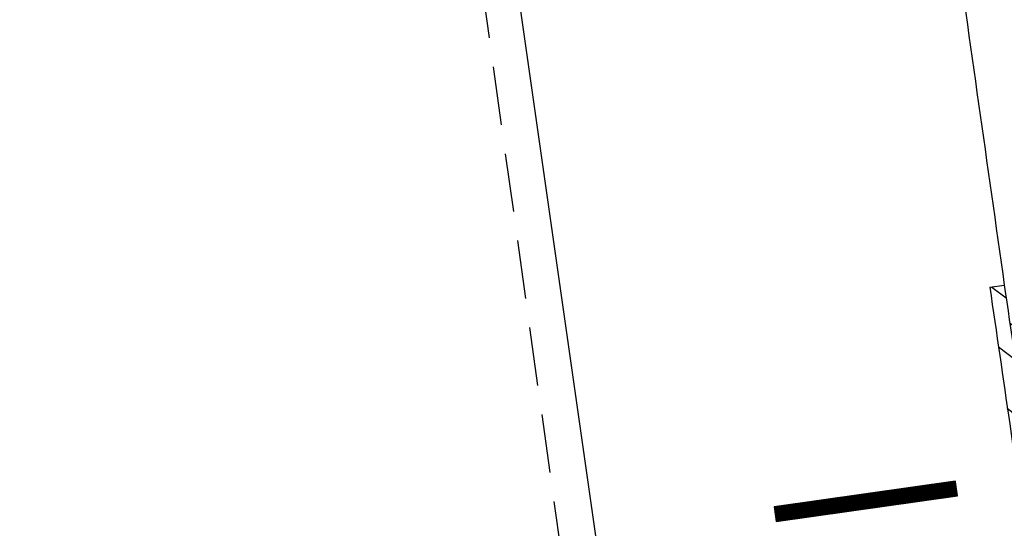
# Model space of a CAD drawing. Extents: x 446577 to 447240, y 443630 to 444842.
# Tile 56 of 71: x 446801 to 446835, y 444438 to 444455. Entities that reach past the tile are written whole.
import ezdxf

# ---------------------------------------------------------------- set-up
doc = ezdxf.new("R2010")
doc.units = 0
doc.header["$LTSCALE"] = 2
doc.header["$MEASUREMENT"] = 0
for name, pattern in [('ACAD_ISO03W100', [0.5, 0.25, -0.25]), ('AUSGEZOGEN', [0]), ('GESTRICH-X2', [1.5, 1, -0.5])]:
    doc.linetypes.add(name, pattern=pattern)
doc.layers.get('0').update_dxf_attribs({"linetype": 'AUSGEZOGEN'})
for name, color, linetype in [('FBR', 8, 'CONTINUOUS'), ('GEF', 7, 'CONTINUOUS'), ('Ingenieurbauwerke', 15, 'CONTINUOUS'), ('KANAL', 7, 'GESTRICH-X2'), ('SCHLITZRINNE', 8, 'AUSGEZOGEN')]:
    doc.layers.add(name, color=color, linetype=linetype)

# ---------------------------------------------------------------- blocks, each defined once
blk = doc.blocks.new('*X26')
at = {"color": 0}
for p, q in [((75.476, 275.596), (75.966, 276.086)), ((75.476, 275.605), (75.957, 276.086)), ((75.476, 275.614), (75.948, 276.086)), ((75.476, 275.622), (75.939, 276.086)), ((75.476, 275.631), (75.93, 276.086)), ((75.476, 275.64), (75.921, 276.086)), ((75.476, 275.649), (75.913, 276.086)), ((75.476, 275.658), (75.904, 276.086)), ((75.476, 275.667), (75.895, 276.086)), ((75.476, 275.675), (75.886, 276.086)), ((75.476, 275.684), (75.877, 276.086)), ((75.476, 275.693), (75.868, 276.086)), ((75.476, 275.702), (75.86, 276.086)), ((75.476, 275.711), (75.851, 276.086)), ((75.476, 275.72), (75.842, 276.086)), ((75.476, 275.728), (75.833, 276.086)), ((75.476, 275.737), (75.824, 276.086)), ((75.476, 275.746), (75.815, 276.086)), ((75.476, 275.755), (75.807, 276.086)), ((75.476, 275.764), (75.798, 276.086)), ((75.476, 275.773), (75.789, 276.086)), ((75.476, 275.781), (75.78, 276.086)), ((75.476, 275.79), (75.771, 276.086)), ((75.476, 275.799), (75.762, 276.086)), ((75.476, 275.808), (75.754, 276.086)), ((75.476, 275.817), (75.745, 276.086)), ((75.476, 275.826), (75.736, 276.086)), ((75.476, 275.834), (75.727, 276.086)), ((75.476, 275.843), (75.718, 276.086)), ((75.476, 275.852), (75.709, 276.086)), ((75.476, 275.861), (75.7, 276.086)), ((75.476, 275.87), (75.692, 276.086)), ((75.476, 275.879), (75.683, 276.086)), ((75.476, 275.888), (75.674, 276.086)), ((75.476, 275.896), (75.665, 276.086)), ((75.476, 275.905), (75.656, 276.086)), ((75.476, 275.914), (75.647, 276.086)), ((75.476, 275.923), (75.639, 276.086)), ((75.476, 275.932), (75.63, 276.086)), ((75.476, 275.941), (75.621, 276.086)), ((75.476, 275.949), (75.612, 276.086)), ((75.476, 275.958), (75.603, 276.086)), ((75.476, 275.967), (75.594, 276.086)), ((75.476, 275.976), (75.586, 276.086)), ((75.476, 275.985), (75.577, 276.086)), ((75.476, 275.994), (75.568, 276.086)), ((75.476, 276.002), (75.559, 276.086)), ((75.476, 276.011), (75.55, 276.086)), ((75.476, 276.02), (75.541, 276.086)), ((75.476, 276.029), (75.533, 276.086)), ((75.476, 276.038), (75.524, 276.086)), ((75.476, 276.047), (75.515, 276.086)), ((75.476, 276.055), (75.506, 276.086)), ((75.476, 276.064), (75.497, 276.086)), ((75.476, 276.073), (75.488, 276.086)), ((75.476, 275.587), (75.973, 276.084)), ((75.476, 275.578), (75.973, 276.075)), ((75.476, 275.569), (75.973, 276.067)), ((75.476, 275.56), (75.973, 276.058)), ((75.476, 275.552), (75.973, 276.049)), ((75.476, 275.543), (75.973, 276.04)), ((75.476, 275.534), (75.973, 276.031)), ((75.476, 275.525), (75.973, 276.022)), ((75.476, 275.516), (75.973, 276.014)), ((75.476, 275.507), (75.973, 276.005)), ((75.476, 275.499), (75.973, 275.996)), ((75.476, 275.49), (75.973, 275.987)), ((75.476, 275.481), (75.973, 275.978)), ((75.476, 275.472), (75.973, 275.969)), ((75.476, 275.463), (75.973, 275.961)), ((75.476, 275.454), (75.973, 275.952)), ((75.476, 275.446), (75.973, 275.943)), ((75.476, 275.437), (75.973, 275.934)), ((75.476, 275.428), (75.973, 275.925)), ((75.476, 275.419), (75.973, 275.916)), ((75.476, 275.41), (75.973, 275.907)), ((75.476, 275.401), (75.973, 275.899)), ((75.476, 275.393), (75.973, 275.89)), ((75.476, 275.384), (75.973, 275.881)), ((75.476, 275.375), (75.973, 275.872)), ((75.476, 275.366), (75.973, 275.863)), ((75.476, 275.357), (75.973, 275.854)), ((75.476, 275.348), (75.973, 275.846)), ((75.476, 275.34), (75.973, 275.837)), ((75.476, 275.331), (75.973, 275.828)), ((75.476, 275.322), (75.973, 275.819)), ((75.476, 275.313), (75.973, 275.81)), ((75.476, 275.304), (75.973, 275.801)), ((75.476, 275.295), (75.973, 275.793)), ((75.476, 275.286), (75.973, 275.784)), ((75.476, 275.278), (75.973, 275.775)), ((75.476, 275.269), (75.973, 275.766)), ((75.476, 275.26), (75.973, 275.757)), ((75.476, 275.251), (75.973, 275.748)), ((75.476, 275.242), (75.973, 275.74)), ((75.476, 275.233), (75.973, 275.731)), ((75.476, 275.225), (75.973, 275.722)), ((75.476, 275.216), (75.973, 275.713)), ((75.476, 275.207), (75.973, 275.704)), ((75.476, 275.198), (75.973, 275.695)), ((75.476, 275.189), (75.973, 275.687)), ((75.476, 275.18), (75.973, 275.678)), ((75.476, 275.172), (75.973, 275.669)), ((75.476, 275.163), (75.973, 275.66)), ((75.476, 275.154), (75.973, 275.651)), ((75.476, 275.145), (75.973, 275.642)), ((75.476, 275.136), (75.973, 275.633)), ((75.476, 275.127), (75.973, 275.625)), ((75.476, 275.119), (75.973, 275.616)), ((75.476, 275.11), (75.973, 275.607)), ((75.476, 275.101), (75.973, 275.598)), ((75.476, 275.092), (75.973, 275.589)), ((75.476, 275.083), (75.973, 275.58)), ((75.476, 275.074), (75.973, 275.572)), ((75.476, 275.066), (75.973, 275.563)), ((75.476, 275.057), (75.973, 275.554)), ((75.476, 275.048), (75.973, 275.545)), ((75.476, 275.039), (75.973, 275.536)), ((75.476, 275.03), (75.973, 275.527)), ((75.476, 275.021), (75.973, 275.519)), ((75.476, 275.012), (75.973, 275.51)), ((75.476, 275.004), (75.973, 275.501)), ((75.476, 274.995), (75.973, 275.492)), ((75.476, 274.986), (75.973, 275.483)), ((75.476, 274.977), (75.973, 275.474)), ((75.476, 274.968), (75.973, 275.466)), ((75.476, 274.959), (75.973, 275.457)), ((75.476, 274.951), (75.973, 275.448)), ((75.476, 274.942), (75.973, 275.439)), ((75.476, 274.933), (75.973, 275.43)), ((75.476, 274.924), (75.973, 275.421)), ((75.476, 274.915), (75.973, 275.413)), ((75.476, 274.906), (75.973, 275.404)), ((75.476, 274.898), (75.973, 275.395)), ((75.476, 274.889), (75.973, 275.386)), ((75.476, 274.88), (75.973, 275.377)), ((75.476, 274.871), (75.973, 275.368)), ((75.476, 274.862), (75.973, 275.359)), ((75.476, 274.853), (75.973, 275.351)), ((75.476, 274.845), (75.973, 275.342)), ((75.476, 274.836), (75.973, 275.333)), ((75.476, 274.827), (75.973, 275.324)), ((75.476, 274.818), (75.973, 275.315)), ((75.476, 274.809), (75.973, 275.306)), ((75.476, 274.8), (75.973, 275.298)), ((75.476, 274.792), (75.973, 275.289)), ((75.476, 274.783), (75.973, 275.28)), ((75.476, 274.774), (75.973, 275.271)), ((75.476, 274.765), (75.973, 275.262)), ((75.476, 274.756), (75.973, 275.253)), ((75.476, 274.747), (75.973, 275.245)), ((75.476, 274.738), (75.973, 275.236)), ((75.476, 274.73), (75.973, 275.227)), ((75.476, 274.721), (75.973, 275.218)), ((75.476, 274.712), (75.973, 275.209)), ((75.476, 274.703), (75.973, 275.2)), ((75.476, 274.694), (75.973, 275.192)), ((75.476, 274.685), (75.973, 275.183)), ((75.476, 274.677), (75.973, 275.174)), ((75.476, 274.668), (75.973, 275.165)), ((75.476, 274.659), (75.973, 275.156)), ((75.476, 274.65), (75.973, 275.147)), ((75.476, 274.641), (75.973, 275.139)), ((75.476, 274.632), (75.973, 275.13)), ((75.476, 274.624), (75.973, 275.121)), ((75.476, 274.615), (75.973, 275.112)), ((75.476, 274.606), (75.973, 275.103)), ((75.476, 274.597), (75.973, 275.094)), ((75.476, 274.588), (75.973, 275.085)), ((75.476, 274.579), (75.973, 275.077)), ((75.476, 274.571), (75.973, 275.068)), ((75.476, 274.562), (75.973, 275.059)), ((75.476, 274.553), (75.973, 275.05)), ((75.476, 274.544), (75.973, 275.041)), ((75.476, 274.535), (75.973, 275.032)), ((75.476, 274.526), (75.973, 275.024)), ((75.476, 274.518), (75.973, 275.015)), ((75.476, 274.509), (75.973, 275.006)), ((75.476, 274.5), (75.973, 274.997)), ((75.476, 274.491), (75.973, 274.988)), ((75.476, 274.482), (75.973, 274.979)), ((75.476, 274.473), (75.973, 274.971)), ((75.476, 274.464), (75.973, 274.962)), ((75.476, 274.456), (75.973, 274.953)), ((75.476, 274.447), (75.973, 274.944)), ((75.476, 274.438), (75.973, 274.935)), ((75.476, 274.429), (75.973, 274.926)), ((75.476, 274.42), (75.973, 274.918)), ((75.476, 274.411), (75.973, 274.909)), ((75.476, 274.403), (75.973, 274.9)), ((75.476, 274.394), (75.973, 274.891)), ((75.476, 274.385), (75.973, 274.882)), ((75.476, 274.376), (75.973, 274.873)), ((75.476, 274.367), (75.973, 274.865)), ((75.476, 274.358), (75.973, 274.856)), ((75.476, 274.35), (75.973, 274.847)), ((75.476, 274.341), (75.973, 274.838)), ((75.476, 274.332), (75.973, 274.829)), ((75.476, 274.323), (75.973, 274.82)), ((75.476, 274.314), (75.973, 274.811)), ((75.476, 274.305), (75.973, 274.803)), ((75.476, 274.297), (75.973, 274.794)), ((75.476, 274.288), (75.973, 274.785)), ((75.476, 274.279), (75.973, 274.776)), ((75.476, 274.27), (75.973, 274.767)), ((75.476, 274.261), (75.973, 274.758)), ((75.476, 274.252), (75.973, 274.75)), ((75.476, 274.243), (75.973, 274.741)), ((75.476, 274.235), (75.973, 274.732)), ((75.476, 274.226), (75.973, 274.723)), ((75.476, 274.217), (75.973, 274.714)), ((75.476, 274.208), (75.973, 274.705)), ((75.476, 274.199), (75.973, 274.697)), ((75.476, 274.19), (75.973, 274.688)), ((75.476, 274.182), (75.973, 274.679)), ((75.476, 274.173), (75.973, 274.67)), ((75.476, 274.164), (75.973, 274.661)), ((75.476, 274.155), (75.973, 274.652)), ((75.476, 274.146), (75.973, 274.644)), ((75.476, 274.137), (75.973, 274.635)), ((75.476, 274.129), (75.973, 274.626)), ((75.476, 274.12), (75.973, 274.617)), ((75.476, 274.111), (75.973, 274.608)), ((75.476, 274.102), (75.973, 274.599)), ((75.476, 274.093), (75.973, 274.59)), ((75.476, 274.084), (75.973, 274.582)), ((75.476, 274.076), (75.973, 274.573)), ((75.476, 274.067), (75.973, 274.564)), ((75.476, 274.058), (75.973, 274.555)), ((75.476, 274.049), (75.973, 274.546)), ((75.476, 274.04), (75.973, 274.537)), ((75.476, 274.031), (75.973, 274.529)), ((75.476, 274.023), (75.973, 274.52)), ((75.476, 274.014), (75.973, 274.511)), ((75.476, 274.005), (75.973, 274.502)), ((75.476, 273.996), (75.973, 274.493)), ((75.476, 273.987), (75.973, 274.484)), ((75.476, 273.978), (75.973, 274.476)), ((75.476, 273.969), (75.973, 274.467)), ((75.476, 273.961), (75.973, 274.458)), ((75.476, 273.952), (75.973, 274.449)), ((75.476, 273.943), (75.973, 274.44)), ((75.476, 273.934), (75.973, 274.431)), ((75.476, 273.925), (75.973, 274.423)), ((75.476, 273.916), (75.973, 274.414)), ((75.476, 273.908), (75.973, 274.405)), ((75.476, 273.899), (75.973, 274.396)), ((75.476, 273.89), (75.973, 274.387)), ((75.476, 273.881), (75.973, 274.378)), ((75.476, 273.872), (75.973, 274.37)), ((75.476, 273.863), (75.973, 274.361)), ((75.476, 273.855), (75.973, 274.352)), ((75.476, 273.846), (75.973, 274.343)), ((75.476, 273.837), (75.973, 274.334)), ((75.476, 273.828), (75.973, 274.325)), ((75.476, 273.819), (75.973, 274.316)), ((75.476, 273.81), (75.973, 274.308)), ((75.476, 273.802), (75.973, 274.299)), ((75.476, 273.793), (75.973, 274.29)), ((75.476, 273.784), (75.973, 274.281)), ((75.476, 273.775), (75.973, 274.272)), ((75.476, 273.766), (75.973, 274.263)), ((75.476, 273.757), (75.973, 274.255)), ((75.476, 273.749), (75.973, 274.246)), ((75.476, 273.74), (75.973, 274.237)), ((75.476, 273.731), (75.973, 274.228)), ((75.476, 273.722), (75.973, 274.219)), ((75.476, 273.713), (75.973, 274.21)), ((75.476, 273.704), (75.973, 274.202)), ((75.476, 273.695), (75.973, 274.193)), ((75.476, 273.687), (75.973, 274.184)), ((75.476, 273.678), (75.973, 274.175)), ((75.476, 273.669), (75.973, 274.166)), ((75.476, 273.66), (75.973, 274.157)), ((75.476, 273.651), (75.973, 274.149)), ((75.476, 273.642), (75.973, 274.14)), ((75.476, 273.634), (75.973, 274.131)), ((75.476, 273.625), (75.973, 274.122)), ((75.476, 273.616), (75.973, 274.113)), ((75.476, 273.607), (75.973, 274.104)), ((75.476, 273.598), (75.973, 274.096)), ((75.476, 273.589), (75.973, 274.087)), ((75.476, 273.581), (75.973, 274.078)), ((75.476, 273.572), (75.973, 274.069)), ((75.476, 273.563), (75.973, 274.06)), ((75.476, 273.554), (75.973, 274.051)), ((75.476, 273.545), (75.973, 274.042)), ((75.476, 273.536), (75.973, 274.034)), ((75.476, 273.528), (75.973, 274.025)), ((75.476, 273.519), (75.973, 274.016)), ((75.476, 273.51), (75.973, 274.007)), ((75.476, 273.501), (75.973, 273.998)), ((75.476, 273.492), (75.973, 273.989)), ((75.476, 273.483), (75.973, 273.981)), ((75.476, 273.475), (75.973, 273.972)), ((75.476, 273.466), (75.973, 273.963)), ((75.476, 273.457), (75.973, 273.954)), ((75.476, 273.448), (75.973, 273.945)), ((75.476, 273.439), (75.973, 273.936)), ((75.476, 273.43), (75.973, 273.928)), ((75.476, 273.421), (75.973, 273.919)), ((75.476, 273.413), (75.973, 273.91)), ((75.476, 273.404), (75.973, 273.901)), ((75.476, 273.395), (75.973, 273.892)), ((75.476, 273.386), (75.973, 273.883)), ((75.476, 273.377), (75.973, 273.875)), ((75.476, 273.368), (75.973, 273.866)), ((75.476, 273.36), (75.973, 273.857)), ((75.476, 273.351), (75.973, 273.848)), ((75.476, 273.342), (75.973, 273.839)), ((75.476, 273.333), (75.973, 273.83)), ((75.476, 273.324), (75.973, 273.822)), ((75.476, 273.315), (75.973, 273.813)), ((75.476, 273.307), (75.973, 273.804)), ((75.476, 273.298), (75.973, 273.795)), ((75.476, 273.289), (75.973, 273.786)), ((75.476, 273.28), (75.973, 273.777)), ((75.476, 273.271), (75.973, 273.768)), ((75.476, 273.262), (75.973, 273.76)), ((75.476, 273.254), (75.973, 273.751)), ((75.476, 273.245), (75.973, 273.742)), ((75.476, 273.236), (75.973, 273.733)), ((75.476, 273.227), (75.973, 273.724)), ((75.476, 273.218), (75.973, 273.715)), ((75.476, 273.209), (75.973, 273.707)), ((75.476, 273.201), (75.973, 273.698)), ((75.476, 273.192), (75.973, 273.689)), ((75.476, 273.183), (75.973, 273.68)), ((75.476, 273.174), (75.973, 273.671)), ((75.476, 273.165), (75.973, 273.662)), ((75.476, 273.156), (75.973, 273.654)), ((75.476, 273.147), (75.973, 273.645)), ((75.476, 273.139), (75.973, 273.636)), ((75.476, 273.13), (75.973, 273.627)), ((75.476, 273.121), (75.973, 273.618)), ((75.476, 273.112), (75.973, 273.609)), ((75.476, 273.103), (75.973, 273.601)), ((75.476, 273.094), (75.973, 273.592)), ((75.476, 273.086), (75.973, 273.583)), ((75.476, 273.077), (75.973, 273.574)), ((75.476, 273.068), (75.973, 273.565)), ((75.476, 273.059), (75.973, 273.556)), ((75.476, 273.05), (75.973, 273.548)), ((75.476, 273.041), (75.973, 273.539)), ((75.476, 273.033), (75.973, 273.53)), ((75.476, 273.024), (75.973, 273.521)), ((75.476, 273.015), (75.973, 273.512)), ((75.476, 273.006), (75.973, 273.503)), ((75.476, 272.997), (75.973, 273.494)), ((75.476, 272.988), (75.973, 273.486)), ((75.476, 272.98), (75.973, 273.477)), ((75.476, 272.971), (75.973, 273.468)), ((75.476, 272.962), (75.973, 273.459)), ((75.476, 272.953), (75.973, 273.45)), ((75.476, 272.944), (75.973, 273.441)), ((75.476, 272.935), (75.973, 273.433)), ((75.476, 272.927), (75.973, 273.424)), ((75.476, 272.918), (75.973, 273.415)), ((75.476, 272.909), (75.973, 273.406)), ((75.476, 272.9), (75.973, 273.397)), ((75.476, 272.891), (75.973, 273.388)), ((75.476, 272.882), (75.973, 273.38)), ((75.476, 272.873), (75.973, 273.371)), ((75.476, 272.865), (75.973, 273.362)), ((75.476, 272.856), (75.973, 273.353)), ((75.476, 272.847), (75.973, 273.344)), ((75.476, 272.838), (75.973, 273.335)), ((75.476, 272.829), (75.973, 273.327)), ((75.476, 272.82), (75.973, 273.318)), ((75.476, 272.812), (75.973, 273.309)), ((75.476, 272.803), (75.973, 273.3)), ((75.476, 272.794), (75.973, 273.291)), ((75.476, 272.785), (75.973, 273.282)), ((75.476, 272.776), (75.973, 273.274)), ((75.476, 272.767), (75.973, 273.265)), ((75.476, 272.759), (75.973, 273.256)), ((75.476, 272.75), (75.973, 273.247)), ((75.476, 272.741), (75.973, 273.238)), ((75.476, 272.732), (75.973, 273.229)), ((75.476, 272.723), (75.973, 273.22)), ((75.476, 272.714), (75.973, 273.212)), ((75.476, 272.706), (75.973, 273.203)), ((75.476, 272.697), (75.973, 273.194)), ((75.476, 272.688), (75.973, 273.185)), ((75.476, 272.679), (75.973, 273.176)), ((75.476, 272.67), (75.973, 273.167)), ((75.476, 272.661), (75.973, 273.159)), ((75.476, 272.653), (75.973, 273.15)), ((75.476, 272.644), (75.973, 273.141)), ((75.476, 272.635), (75.973, 273.132)), ((75.476, 272.626), (75.973, 273.123)), ((75.476, 272.617), (75.973, 273.114)), ((75.476, 272.608), (75.973, 273.106)), ((75.476, 272.599), (75.973, 273.097)), ((75.476, 272.591), (75.973, 273.088)), ((75.476, 272.582), (75.973, 273.079)), ((75.476, 272.573), (75.973, 273.07)), ((75.476, 272.564), (75.973, 273.061)), ((75.476, 272.555), (75.973, 273.053)), ((75.476, 272.546), (75.973, 273.044)), ((75.476, 272.538), (75.973, 273.035)), ((75.476, 272.529), (75.973, 273.026)), ((75.476, 272.52), (75.973, 273.017)), ((75.476, 272.511), (75.973, 273.008)), ((75.476, 272.502), (75.973, 273)), ((75.476, 272.493), (75.973, 272.991)), ((75.476, 272.485), (75.973, 272.982)), ((75.476, 272.476), (75.973, 272.973)), ((75.476, 272.467), (75.973, 272.964)), ((75.476, 272.458), (75.973, 272.955)), ((75.476, 272.449), (75.973, 272.946)), ((75.476, 272.44), (75.973, 272.938)), ((75.476, 272.432), (75.973, 272.929)), ((75.476, 272.423), (75.973, 272.92)), ((75.476, 272.414), (75.973, 272.911)), ((75.476, 272.405), (75.973, 272.902)), ((75.476, 272.396), (75.973, 272.893)), ((75.476, 272.387), (75.973, 272.885)), ((75.476, 272.379), (75.973, 272.876)), ((75.476, 272.37), (75.973, 272.867)), ((75.476, 272.361), (75.973, 272.858)), ((75.476, 272.352), (75.973, 272.849)), ((75.476, 272.343), (75.973, 272.84)), ((75.476, 272.334), (75.973, 272.832)), ((75.476, 272.325), (75.973, 272.823)), ((75.476, 272.317), (75.973, 272.814)), ((75.476, 272.308), (75.973, 272.805)), ((75.476, 272.299), (75.973, 272.796)), ((75.476, 272.29), (75.973, 272.787)), ((75.476, 272.281), (75.973, 272.779)), ((75.476, 272.272), (75.973, 272.77)), ((75.476, 272.264), (75.973, 272.761)), ((75.476, 272.255), (75.973, 272.752)), ((75.476, 272.246), (75.973, 272.743)), ((75.476, 272.237), (75.973, 272.734)), ((75.476, 272.228), (75.973, 272.726)), ((75.476, 272.219), (75.973, 272.717)), ((75.476, 272.211), (75.973, 272.708)), ((75.476, 272.202), (75.973, 272.699)), ((75.476, 272.193), (75.973, 272.69)), ((75.476, 272.184), (75.973, 272.681)), ((75.476, 272.175), (75.973, 272.672)), ((75.476, 272.166), (75.973, 272.664)), ((75.476, 272.158), (75.973, 272.655)), ((75.476, 272.149), (75.973, 272.646)), ((75.476, 272.14), (75.973, 272.637)), ((75.476, 272.131), (75.973, 272.628)), ((75.476, 272.122), (75.973, 272.619)), ((75.476, 272.113), (75.973, 272.611)), ((75.476, 272.104), (75.973, 272.602)), ((75.476, 272.096), (75.973, 272.593)), ((75.476, 272.087), (75.973, 272.584)), ((75.476, 272.078), (75.973, 272.575)), ((75.476, 272.069), (75.973, 272.566)), ((75.476, 272.06), (75.973, 272.558)), ((75.476, 272.051), (75.973, 272.549)), ((75.476, 272.043), (75.973, 272.54)), ((75.476, 272.034), (75.973, 272.531)), ((75.476, 272.025), (75.973, 272.522)), ((75.476, 272.016), (75.973, 272.513)), ((75.476, 272.007), (75.973, 272.505)), ((75.476, 271.998), (75.973, 272.496)), ((75.476, 271.99), (75.973, 272.487)), ((75.476, 271.981), (75.973, 272.478)), ((75.476, 271.972), (75.973, 272.469)), ((75.476, 271.963), (75.973, 272.46)), ((75.476, 271.954), (75.973, 272.452)), ((75.476, 271.945), (75.973, 272.443)), ((75.476, 271.937), (75.973, 272.434)), ((75.476, 271.928), (75.973, 272.425)), ((75.476, 271.919), (75.973, 272.416)), ((75.476, 271.91), (75.973, 272.407)), ((75.476, 271.901), (75.973, 272.398)), ((75.476, 271.892), (75.973, 272.39)), ((75.476, 271.884), (75.973, 272.381)), ((75.476, 271.875), (75.973, 272.372)), ((75.476, 271.866), (75.973, 272.363)), ((75.476, 271.857), (75.973, 272.354)), ((75.476, 271.848), (75.973, 272.345)), ((75.476, 271.839), (75.973, 272.337)), ((75.476, 271.83), (75.973, 272.328)), ((75.476, 271.822), (75.973, 272.319)), ((75.476, 271.813), (75.973, 272.31)), ((75.476, 271.804), (75.973, 272.301)), ((75.476, 271.795), (75.973, 272.292)), ((75.476, 271.786), (75.973, 272.284)), ((75.476, 271.777), (75.973, 272.275)), ((75.476, 271.769), (75.973, 272.266)), ((75.476, 271.76), (75.973, 272.257)), ((75.476, 271.751), (75.973, 272.248)), ((75.476, 271.742), (75.973, 272.239)), ((75.476, 271.733), (75.973, 272.231)), ((75.476, 271.724), (75.973, 272.222)), ((75.476, 271.716), (75.973, 272.213)), ((75.476, 271.707), (75.973, 272.204)), ((75.476, 271.698), (75.973, 272.195)), ((75.476, 271.689), (75.973, 272.186)), ((75.476, 271.68), (75.973, 272.177)), ((75.476, 271.671), (75.973, 272.169)), ((75.476, 271.663), (75.973, 272.16)), ((75.476, 271.654), (75.973, 272.151)), ((75.476, 271.645), (75.973, 272.142)), ((75.476, 271.636), (75.973, 272.133)), ((75.476, 271.627), (75.973, 272.124)), ((75.476, 271.618), (75.973, 272.116)), ((75.476, 271.61), (75.973, 272.107)), ((75.476, 271.601), (75.973, 272.098)), ((75.476, 271.592), (75.973, 272.089)), ((75.476, 271.583), (75.973, 272.08)), ((75.476, 271.574), (75.973, 272.071)), ((75.476, 271.565), (75.973, 272.063)), ((75.476, 271.556), (75.973, 272.054)), ((75.476, 271.548), (75.973, 272.045)), ((75.476, 271.539), (75.973, 272.036)), ((75.476, 271.53), (75.973, 272.027)), ((75.476, 271.521), (75.973, 272.018)), ((75.476, 271.512), (75.973, 272.01)), ((75.476, 271.503), (75.973, 272.001)), ((75.476, 271.495), (75.973, 271.992)), ((75.476, 271.486), (75.973, 271.983)), ((75.476, 271.477), (75.973, 271.974)), ((75.476, 271.468), (75.973, 271.965)), ((75.476, 271.459), (75.973, 271.957)), ((75.476, 271.45), (75.973, 271.948)), ((75.476, 271.442), (75.973, 271.939)), ((75.476, 271.433), (75.973, 271.93)), ((75.476, 271.424), (75.973, 271.921)), ((75.476, 271.415), (75.973, 271.912)), ((75.476, 271.406), (75.973, 271.903)), ((75.476, 271.397), (75.973, 271.895)), ((75.476, 271.389), (75.973, 271.886)), ((75.476, 271.38), (75.973, 271.877)), ((75.476, 271.371), (75.973, 271.868)), ((75.476, 271.362), (75.973, 271.859)), ((75.476, 271.353), (75.973, 271.85)), ((75.476, 271.344), (75.973, 271.842)), ((75.476, 271.336), (75.973, 271.833)), ((75.476, 271.327), (75.973, 271.824)), ((75.476, 271.318), (75.973, 271.815)), ((75.476, 271.309), (75.973, 271.806)), ((75.476, 271.3), (75.973, 271.797)), ((75.476, 271.291), (75.973, 271.789)), ((75.476, 271.282), (75.973, 271.78)), ((75.476, 271.274), (75.973, 271.771)), ((75.476, 271.265), (75.973, 271.762)), ((75.476, 271.256), (75.973, 271.753)), ((75.476, 271.247), (75.973, 271.744)), ((75.476, 271.238), (75.973, 271.736)), ((75.476, 271.229), (75.973, 271.727)), ((75.476, 271.221), (75.973, 271.718)), ((75.476, 271.212), (75.973, 271.709)), ((75.476, 271.203), (75.973, 271.7)), ((75.476, 271.194), (75.973, 271.691)), ((75.476, 271.185), (75.973, 271.683)), ((75.476, 271.176), (75.973, 271.674)), ((75.476, 271.168), (75.973, 271.665)), ((75.476, 271.159), (75.973, 271.656)), ((75.476, 271.15), (75.973, 271.647)), ((75.476, 271.141), (75.973, 271.638)), ((75.476, 271.132), (75.973, 271.629)), ((75.476, 271.123), (75.973, 271.621)), ((75.476, 271.115), (75.973, 271.612)), ((75.476, 271.106), (75.973, 271.603)), ((75.476, 271.097), (75.973, 271.594)), ((75.476, 271.088), (75.973, 271.585)), ((75.476, 271.079), (75.973, 271.576)), ((75.476, 271.07), (75.973, 271.568)), ((75.476, 271.062), (75.973, 271.559)), ((75.476, 271.053), (75.973, 271.55)), ((75.476, 271.044), (75.973, 271.541)), ((75.476, 271.035), (75.973, 271.532)), ((75.476, 271.026), (75.973, 271.523)), ((75.476, 271.017), (75.973, 271.515)), ((75.476, 271.008), (75.973, 271.506)), ((75.476, 271), (75.973, 271.497)), ((75.476, 270.991), (75.973, 271.488)), ((75.476, 270.982), (75.973, 271.479)), ((75.476, 270.973), (75.973, 271.47)), ((75.476, 270.964), (75.973, 271.462)), ((75.476, 270.955), (75.973, 271.453)), ((75.476, 270.947), (75.973, 271.444)), ((75.476, 270.938), (75.973, 271.435)), ((75.476, 270.929), (75.973, 271.426)), ((75.476, 270.92), (75.973, 271.417)), ((75.476, 270.911), (75.973, 271.409)), ((75.476, 270.902), (75.973, 271.4)), ((75.476, 270.894), (75.973, 271.391)), ((75.476, 270.885), (75.973, 271.382)), ((75.476, 270.876), (75.973, 271.373)), ((75.476, 270.867), (75.973, 271.364)), ((75.476, 270.858), (75.973, 271.355)), ((75.476, 270.849), (75.973, 271.347)), ((75.476, 270.841), (75.973, 271.338)), ((75.476, 270.832), (75.973, 271.329)), ((75.476, 270.823), (75.973, 271.32)), ((75.476, 270.814), (75.973, 271.311)), ((75.476, 270.805), (75.973, 271.302)), ((75.476, 270.796), (75.973, 271.294)), ((75.476, 270.788), (75.973, 271.285)), ((75.476, 270.779), (75.973, 271.276)), ((75.476, 270.77), (75.973, 271.267)), ((75.476, 270.761), (75.973, 271.258)), ((75.476, 270.752), (75.973, 271.249)), ((75.476, 270.743), (75.973, 271.241)), ((75.476, 270.734), (75.973, 271.232)), ((75.476, 270.726), (75.973, 271.223)), ((75.476, 270.717), (75.973, 271.214)), ((75.476, 270.708), (75.973, 271.205)), ((75.476, 270.699), (75.973, 271.196)), ((75.476, 270.69), (75.973, 271.188)), ((75.476, 270.681), (75.973, 271.179)), ((75.476, 270.673), (75.973, 271.17)), ((75.476, 270.664), (75.973, 271.161)), ((75.476, 270.655), (75.973, 271.152)), ((75.476, 270.646), (75.973, 271.143)), ((75.476, 270.637), (75.973, 271.135)), ((75.476, 270.628), (75.973, 271.126)), ((75.476, 270.62), (75.973, 271.117)), ((75.476, 270.611), (75.973, 271.108)), ((75.476, 270.602), (75.973, 271.099)), ((75.476, 270.593), (75.973, 271.09)), ((75.476, 270.584), (75.973, 271.081)), ((75.476, 270.575), (75.973, 271.073)), ((75.476, 270.567), (75.973, 271.064)), ((75.476, 270.558), (75.973, 271.055)), ((75.476, 270.549), (75.973, 271.046)), ((75.476, 270.54), (75.973, 271.037)), ((75.476, 270.531), (75.973, 271.028)), ((75.476, 270.522), (75.973, 271.02)), ((75.476, 270.514), (75.973, 271.011)), ((75.476, 270.505), (75.973, 271.002)), ((75.476, 270.496), (75.973, 270.993)), ((75.476, 270.487), (75.973, 270.984)), ((75.476, 270.478), (75.973, 270.975)), ((75.476, 270.469), (75.973, 270.967)), ((75.476, 270.46), (75.973, 270.958)), ((75.476, 270.452), (75.973, 270.949)), ((75.476, 270.443), (75.973, 270.94)), ((75.476, 270.434), (75.973, 270.931)), ((75.476, 270.425), (75.973, 270.922)), ((75.476, 270.416), (75.973, 270.914)), ((75.476, 270.407), (75.973, 270.905)), ((75.476, 270.399), (75.973, 270.896)), ((75.476, 270.39), (75.973, 270.887)), ((75.476, 270.381), (75.973, 270.878)), ((75.476, 270.372), (75.973, 270.869)), ((75.476, 270.363), (75.973, 270.861)), ((75.476, 270.354), (75.973, 270.852)), ((75.476, 270.346), (75.973, 270.843)), ((75.476, 270.337), (75.973, 270.834)), ((75.476, 270.328), (75.973, 270.825)), ((75.476, 270.319), (75.973, 270.816)), ((75.476, 270.31), (75.973, 270.807)), ((75.476, 270.301), (75.973, 270.799)), ((75.476, 270.293), (75.973, 270.79)), ((75.476, 270.284), (75.973, 270.781)), ((75.476, 270.275), (75.973, 270.772)), ((75.476, 270.266), (75.973, 270.763)), ((75.476, 270.257), (75.973, 270.754)), ((75.476, 270.248), (75.973, 270.746)), ((75.476, 270.24), (75.973, 270.737)), ((75.476, 270.231), (75.973, 270.728)), ((75.476, 270.222), (75.973, 270.719)), ((75.476, 270.213), (75.973, 270.71)), ((75.476, 270.204), (75.973, 270.701)), ((75.476, 270.195), (75.973, 270.693)), ((75.476, 270.186), (75.973, 270.684)), ((75.476, 270.178), (75.973, 270.675)), ((75.476, 270.169), (75.973, 270.666)), ((75.476, 270.16), (75.973, 270.657)), ((75.476, 270.151), (75.973, 270.648)), ((75.476, 270.142), (75.973, 270.64)), ((75.476, 270.133), (75.973, 270.631)), ((75.476, 270.125), (75.973, 270.622)), ((75.476, 270.116), (75.973, 270.613)), ((75.476, 270.107), (75.973, 270.604)), ((75.476, 270.098), (75.973, 270.595)), ((75.476, 270.089), (75.973, 270.587)), ((75.476, 270.08), (75.973, 270.578)), ((75.476, 270.072), (75.973, 270.569)), ((75.476, 270.063), (75.973, 270.56)), ((75.476, 270.054), (75.973, 270.551)), ((75.476, 270.045), (75.973, 270.542)), ((75.476, 270.036), (75.973, 270.533)), ((75.476, 270.027), (75.973, 270.525)), ((75.476, 270.019), (75.973, 270.516)), ((75.476, 270.01), (75.973, 270.507)), ((75.476, 270.001), (75.973, 270.498)), ((75.476, 269.992), (75.973, 270.489)), ((75.476, 269.983), (75.973, 270.48)), ((75.476, 269.974), (75.973, 270.472)), ((75.476, 269.966), (75.973, 270.463)), ((75.476, 269.957), (75.973, 270.454)), ((75.476, 269.948), (75.973, 270.445)), ((75.476, 269.939), (75.973, 270.436)), ((75.476, 269.93), (75.973, 270.427)), ((75.476, 269.921), (75.973, 270.419)), ((75.476, 269.912), (75.973, 270.41)), ((75.476, 269.904), (75.973, 270.401)), ((75.476, 269.895), (75.973, 270.392)), ((75.476, 269.886), (75.973, 270.383)), ((75.476, 269.877), (75.973, 270.374)), ((75.476, 269.868), (75.973, 270.366)), ((75.476, 269.859), (75.973, 270.357)), ((75.476, 269.851), (75.973, 270.348)), ((75.476, 269.833), (75.973, 270.33)), ((75.488, 269.836), (75.973, 270.321)), ((75.496, 269.836), (75.973, 270.313)), ((75.505, 269.836), (75.973, 270.304)), ((75.514, 269.836), (75.973, 270.295)), ((75.523, 269.836), (75.973, 270.286)), ((75.532, 269.836), (75.973, 270.277)), ((75.541, 269.836), (75.973, 270.268)), ((75.549, 269.836), (75.973, 270.259)), ((75.558, 269.836), (75.973, 270.251)), ((75.567, 269.836), (75.973, 270.242)), ((75.576, 269.836), (75.973, 270.233)), ((75.585, 269.836), (75.973, 270.224)), ((75.594, 269.836), (75.973, 270.215)), ((75.602, 269.836), (75.973, 270.206)), ((75.611, 269.836), (75.973, 270.198)), ((75.62, 269.836), (75.973, 270.189)), ((75.629, 269.836), (75.973, 270.18)), ((75.638, 269.836), (75.973, 270.171)), ((75.647, 269.836), (75.973, 270.162)), ((75.655, 269.836), (75.973, 270.153)), ((75.664, 269.836), (75.973, 270.145)), ((75.673, 269.836), (75.973, 270.136)), ((75.682, 269.836), (75.973, 270.127)), ((75.691, 269.836), (75.973, 270.118)), ((75.7, 269.836), (75.973, 270.109)), ((75.709, 269.836), (75.973, 270.1)), ((75.717, 269.836), (75.973, 270.092)), ((75.726, 269.836), (75.973, 270.083)), ((75.735, 269.836), (75.973, 270.074)), ((75.744, 269.836), (75.973, 270.065)), ((75.753, 269.836), (75.973, 270.056)), ((75.762, 269.836), (75.973, 270.047)), ((75.77, 269.836), (75.973, 270.038)), ((75.779, 269.836), (75.973, 270.03)), ((75.788, 269.836), (75.973, 270.021)), ((75.797, 269.836), (75.973, 270.012)), ((75.806, 269.836), (75.973, 270.003)), ((75.815, 269.836), (75.973, 269.994)), ((75.823, 269.836), (75.973, 269.985)), ((75.832, 269.836), (75.973, 269.977)), ((75.841, 269.836), (75.973, 269.968)), ((75.85, 269.836), (75.973, 269.959)), ((75.859, 269.836), (75.973, 269.95)), ((75.868, 269.836), (75.973, 269.941)), ((75.876, 269.836), (75.973, 269.932)), ((75.885, 269.836), (75.973, 269.924)), ((75.894, 269.836), (75.973, 269.915)), ((75.903, 269.836), (75.973, 269.906)), ((75.912, 269.836), (75.973, 269.897)), ((75.921, 269.836), (75.973, 269.888)), ((75.93, 269.836), (75.973, 269.879)), ((75.938, 269.836), (75.973, 269.871)), ((75.947, 269.836), (75.973, 269.862)), ((75.956, 269.836), (75.973, 269.853)), ((75.965, 269.836), (75.973, 269.844))]:
    blk.add_line(p, q, dxfattribs=at)
blk = doc.blocks.new('NUGEF')
blk.add_lwpolyline([(0.511, -0.007), (0.511, 6.243), (0.014, 6.243), (0.014, -0.007)], close=True)
blk.add_blockref('*X26', (-75.462, -269.843))

msp = doc.modelspace()

# ---------------------------------------------------------------- hatches: boundary and pattern name
at = {"layer": 'SCHLITZRINNE'}
h = msp.add_hatch(dxfattribs=at)
h.set_pattern_fill('_USER', color=256, scale=1.5, angle=45, style=0, pattern_type=0)
h.set_pattern_definition([(322.9886, (446836.6, 444435.4555), (0.9029613, 1.1977733), [])])
edge = h.paths.add_edge_path()
edge.add_arc((443111.832, 443902.605), 3762.708, 8.237949, 8.309741, ccw=False)
edge.add_arc((446520.767, 444396.145), 318.231, 7.99109, 8.23795, ccw=False)
edge.add_arc((253459.124, 417293.726), 195272.941, 7.98719511, 7.99108691, ccw=False)
edge.add_arc((449695.908, 444828.286), 2886.155, 187.987194, 188.019207)
edge.add_arc((478554.213, 448893.922), 32029.442, 188.0192069, 188.0307218)
edge.add_arc((640420.622, 471731.273), 195498.946, 188.0307211, 188.03538189)
edge.add_arc((455274.806, 445594.124), 8517.332, 188.0353819, 188.0971516)
edge.add_arc((489167.9, 450416.106), 42751.721, 188.0971513, 188.1247221)
edge.add_arc((449184.272, 444707.99), 2362.699, 188.124722, 188.49575)
edge.add_arc((449950.357, 444822.425), 3137.283, 188.49575, 188.817734)
edge.add_arc((447543.72, 444449.095), 701.862, 188.817734, 189.303528)
edge.add_arc((451782.27, 445143.452), 4996.911, 189.303528, 189.485594)
edge.add_arc((448740.59, 444635.235), 1913.065, 189.485594, 190.210777)
edge.add_arc((449004.187, 444682.715), 2180.905, 190.210777, 190.889971)
edge.add_arc((448612.493, 444607.358), 1782.027, 190.889971, 191.613703)
edge.add_arc((448466.452, 444577.343), 1632.933, 191.613703, 192.369753)
edge.add_arc((450054.509, 444925.622), 3258.733, 192.369753, 192.712319)
edge.add_arc((448394.443, 444551.135), 1556.951, 192.712319, 193.207918)
edge.add_arc((448423.514, 444557.958), 1586.813, 193.207918, 193.562183)
edge.add_arc((449785.723, 444886.559), 2988.095, 193.562183, 193.820345)
edge.add_arc((448360.45, 444535.942), 1520.33, 193.820345, 194.673969)
edge.add_arc((449045.992, 444715.457), 2228.985, 194.673969, 195.378954)
edge.add_arc((447260.209, 444224.277), 376.885, 195.37895, 195.98013)
edge.add_arc((496192.196, 458236.932), 51275.744, 195.9801271, 196.0316672)
edge.add_arc((447192.225, 444157.103), 293.013, 196.03167, 196.92811)
edge.add_arc((450021.91, 445018.344), 3250.86, 196.928113, 197.197245)
edge.add_arc((443111.832, 443902.605), 3762.208, 8.237949, 8.309741, ccw=False)
edge.add_arc((446520.767, 444396.145), 317.731, 7.99109, 8.23795, ccw=False)
edge.add_arc((253459.124, 417293.726), 195272.441, 7.98719511, 7.99108691, ccw=False)
edge.add_arc((449695.908, 444828.286), 2886.655, 187.987194, 188.006968)
edge.add_line((446834.541, 444446.336), (446835.036, 444446.408))
h = msp.add_hatch(dxfattribs=at)
h.set_pattern_fill('_USER', color=256, scale=1.5, angle=45, style=0, pattern_type=0)
h.set_pattern_definition([(331.9152, (446910.9975, 444074.8353), (0.706167, 1.3233776), [])])
edge = h.paths.add_edge_path()
edge.add_arc((443111.832, 443902.605), 3762.708, 8.237949, 8.309741, ccw=False)
edge.add_arc((446520.767, 444396.145), 318.231, 7.99109, 8.23795, ccw=False)
edge.add_arc((253459.124, 417293.726), 195272.941, 7.98719511, 7.99108691, ccw=False)
edge.add_arc((449695.908, 444828.286), 2886.155, 187.987194, 188.019207)
edge.add_arc((478554.213, 448893.922), 32029.442, 188.0192069, 188.0307218)
edge.add_arc((640420.622, 471731.273), 195498.946, 188.0307211, 188.03538189)
edge.add_arc((455274.806, 445594.124), 8517.332, 188.0353819, 188.0971516)
edge.add_arc((489167.9, 450416.106), 42751.721, 188.0971513, 188.1247221)
edge.add_arc((449184.272, 444707.99), 2362.699, 188.124722, 188.49575)
edge.add_arc((449950.357, 444822.425), 3137.283, 188.49575, 188.817734)
edge.add_arc((447543.72, 444449.095), 701.862, 188.817734, 189.303528)
edge.add_arc((451782.27, 445143.452), 4996.911, 189.303528, 189.485594)
edge.add_arc((448740.59, 444635.235), 1913.065, 189.485594, 190.210777)
edge.add_arc((449004.187, 444682.715), 2180.905, 190.210777, 190.889971)
edge.add_arc((448612.493, 444607.358), 1782.027, 190.889971, 191.613703)
edge.add_arc((448466.452, 444577.343), 1632.933, 191.613703, 192.369753)
edge.add_arc((450054.509, 444925.622), 3258.733, 192.369753, 192.712319)
edge.add_arc((448394.443, 444551.135), 1556.951, 192.712319, 193.207918)
edge.add_arc((448423.514, 444557.958), 1586.813, 193.207918, 193.562183)
edge.add_arc((449785.723, 444886.559), 2988.095, 193.562183, 193.820345)
edge.add_arc((448360.45, 444535.942), 1520.33, 193.820345, 194.673969)
edge.add_arc((449045.992, 444715.457), 2228.985, 194.673969, 195.378954)
edge.add_arc((447260.209, 444224.277), 376.885, 195.37895, 195.98013)
edge.add_arc((496192.196, 458236.932), 51275.744, 195.9801271, 196.0316672)
edge.add_arc((447192.225, 444157.103), 293.013, 196.03167, 196.92811)
edge.add_arc((450021.91, 445018.344), 3250.86, 196.928113, 197.197245)
edge.add_arc((447192.225, 444157.103), 293.513, 196.15125, 196.92811)
edge.add_arc((450021.91, 445018.344), 3251.36, 196.928113, 197.197245)

# ---------------------------------------------------------------- linework, layer by layer
at = {"layer": 'FBR'}
for points in [[(446815.352, 444720.797), (446816.581, 444712.129, -0.000002), (446825.352, 444650.248, -0.000001), (446832.368, 444600.742), (446839.385, 444551.237, 0.000002), (446844.647, 444514.108, -0.000003), (446849.91, 444476.98, -0.000006), (446851.664, 444464.603, 0.000007), (446853.418, 444452.226, 0.000009), (446854.669, 444443.399)], [(446833.755, 444484.975, -0.000083), (446837.963, 444455.179, -0.000176), (446839.935, 444441.166, -0.000011), (446846.01, 444397.876, 0.000067), (446846.968, 444391.053, 0.001727), (446849.892, 444370.762, 0.00123), (446854.165, 444342.303, 0.004209), (446857.404, 444322.222, 0.002979), (446862.388, 444293.915, 0.003153), (446866.566, 444271.777, 0.002691), (446871.765, 444245.898, 0.003085), (446877.214, 444220.305, 0.003296), (446882.62, 444196.418, 0.003174), (446887.799, 444174.834, 0.003551)], [(446829.646, 444484.27, -0.000172), (446829.651, 444484.237, 0), (446832.417, 444464.859, -0.000198), (446833.278, 444458.808, -0.000097), (446835.036, 444446.408)]]:
    msp.add_lwpolyline(points, format="xyb", dxfattribs=at)
at = {"layer": 'FBR', "flags": 128}
msp.add_lwpolyline([(446781.554, 444716.006), (446782.509, 444709.246), (446784.24, 444696.93), (446786.021, 444684.548), (446787.78, 444672.221), (446789.511, 444659.873), (446791.251, 444647.58), (446793.004, 444635.179), (446794.779, 444622.902), (446796.519, 444610.487), (446798.313, 444598.209), (446800.05, 444585.9), (446801.541, 444575.397), (446805.283, 444548.901), (446807.032, 444536.59), (446810.712, 444510.873), (446814.055, 444487.313), (446817.51, 444462.736), (446821.027, 444438.084), (446824.549, 444413.364), (446828.035, 444388.711), (446829.982, 444374.689)], dxfattribs=at)
msp.add_lwpolyline([(446835.036, 444446.408, -0.000313), (446835.714, 444441.742, -0.001077), (446835.908, 444440.385, -0.000017), (446837.751, 444427.25, 0.00014), (446837.976, 444425.653, 0.00005), (446838.875, 444419.279, 0.00002), (446841.097, 444403.532, 0.00027), (446842.385, 444394.44, 0.00012), (446845.288, 444374.074, 0.001619), (446847.499, 444358.935, 0.001405), (446850.153, 444341.505, 0.00212), (446851.09, 444335.628, 0.000794), (446853.682, 444319.963, 0.003164), (446857.823, 444296.107, 0.002964), (446862.557, 444270.691, 0.003158), (446866.949, 444248.614, 0.003299), (446871.426, 444227.537, 0.001495), (446875.657, 444208.518, 0.002162), (446878.677, 444195.394, 0.001546), (446880.948, 444185.849, 0.001126)], format="xyb", dxfattribs=at)
at = {"layer": 'Ingenieurbauwerke', "linetype": 'Continuous'}
msp.add_ellipse((452989.337, 445600.766), major_axis=(6201.799, 1108.012), ratio=0.999994, start_param=3.134888, end_param=3.161793, dxfattribs=at)
at = {"layer": 'Ingenieurbauwerke', "linetype": 'ACAD_ISO03W100'}
msp.add_ellipse((452989.337, 445600.766), major_axis=(-1005.921, 6220.373), ratio=1, start_param=1.586501, end_param=1.607368, dxfattribs=at)
at = {"layer": 'KANAL'}
msp.add_line((446811.75, 444495.469), (446820.094, 444435.781), dxfattribs=at)
at = {"layer": 'SCHLITZRINNE', "flags": 128}
msp.add_lwpolyline([(446834.541, 444446.336), (446835.036, 444446.408)], dxfattribs=at)
at = {"layer": 'SCHLITZRINNE'}
msp.add_lwpolyline([(446834.541, 444446.336, -0.000313), (446835.22, 444441.671, -0.001077), (446835.413, 444440.315, -0.000017), (446837.256, 444427.18, 0.000086), (446837.395, 444426.194, 0.00005)], format="xyb", dxfattribs=at)
at = {"layer": 'SCHLITZRINNE', "flags": 128}
msp.add_lwpolyline([(446835.036, 444446.408, -0.000313), (446835.714, 444441.742, -0.001077), (446835.908, 444440.385, -0.000017), (446837.751, 444427.25, 0.00014), (446837.976, 444425.653, 0.00005), (446838.875, 444419.279, 0.00002), (446841.097, 444403.532, 0.00027), (446842.385, 444394.44, 0.00012), (446845.288, 444374.074, 0.001619), (446847.499, 444358.935, 0.001405), (446850.153, 444341.505, 0.00212), (446851.09, 444335.628, 0.000794), (446853.682, 444319.963, 0.003164), (446857.823, 444296.107, 0.002964), (446862.557, 444270.691, 0.003158), (446866.949, 444248.614, 0.003299), (446871.426, 444227.537, 0.001495), (446875.657, 444208.518, 0.002162), (446878.677, 444195.394, 0.001546), (446880.948, 444185.849, 0.001126), (446884.135, 444172.768, 0.003725), (446889.709, 444150.814, 0.003076), (446896.82, 444124.326, 0.002623), (446897.889, 444120.519, 0.000225), (446910.607, 444076.182, 0.003912), (446911.908, 444071.786, 0.001174), (446916.388, 444057.188)], format="xyb", dxfattribs=at)

# ---------------------------------------------------------------- block references
at = {"layer": 'GEF', "rotation": 98.06852189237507}
msp.add_blockref('NUGEF', (446833.427, 444439.201), dxfattribs=at)

doc.saveas('drawing.dxf')
